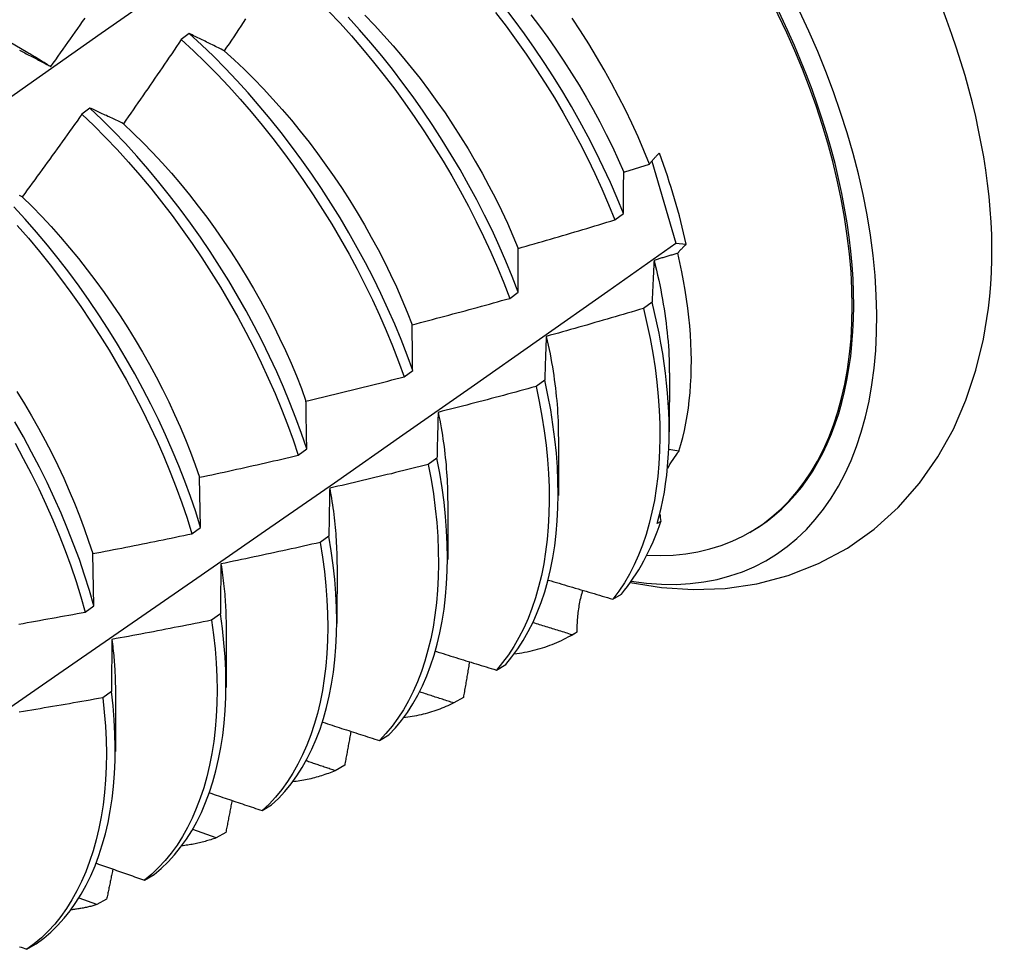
# Model space of a CAD drawing. Header units: inches. Extents: x 10 to 140, y 9 to 92.
# Tile 54 of 57: x 127.294 to 127.603, y 52.584 to 52.876. Entities that reach past the tile are written whole.
import ezdxf

# ---------------------------------------------------------------- set-up
doc = ezdxf.new("R2010")
doc.units = ezdxf.units.IN
doc.header["$LTSCALE"] = 8.944272
doc.header["$MEASUREMENT"] = 0
doc.layers.add('Visible Edges(ANSI)', color=7, linetype='Continuous', lineweight=25)

msp = doc.modelspace()

# ---------------------------------------------------------------- linework, layer by layer
at = {"layer": 'Visible Edges(ANSI)'}
for p, q in [((127.28024, 52.87472), (127.29625, 52.8655)), ((127.347, 52.8714), (127.34448, 52.86952)), ((127.31578, 52.84803), (127.31326, 52.84613)), ((127.49229, 52.83133), (127.49985, 52.80557)), ((127.4807, 52.8129), (127.48337, 52.81489)), ((127.49985, 52.80557), (127.50307, 52.80523)), ((127.44765, 52.78824), (127.45032, 52.79023)), ((127.49238, 52.78707), (127.48966, 52.78509)), ((127.41449, 52.76359), (127.41717, 52.76558)), ((127.4978, 52.76485), (127.49778, 52.74636)), ((127.45865, 52.76252), (127.45592, 52.76054)), ((127.463, 52.74476), (127.46298, 52.72627)), ((127.38121, 52.73894), (127.38391, 52.74093)), ((127.50083, 52.74024), (127.49765, 52.74077)), ((127.4248, 52.73801), (127.42206, 52.73603)), ((127.35053, 52.71631), (127.35019, 52.73202)), ((127.4282, 52.72467), (127.42818, 52.70618)), ((127.49514, 52.71819), (127.49399, 52.71753)), ((127.34783, 52.71432), (127.35053, 52.71631)), ((127.52304, 52.71473), (127.52351, 52.715)), ((127.39084, 52.71354), (127.38809, 52.71156)), ((127.31704, 52.6917), (127.31664, 52.70806)), ((127.3934, 52.70457), (127.39338, 52.68609)), ((127.4801, 52.69375), (127.48273, 52.69535)), ((127.31433, 52.68971), (127.31704, 52.6917)), ((127.35676, 52.68911), (127.354, 52.68714)), ((127.35861, 52.68448), (127.35858, 52.666)), ((127.46697, 52.68236), (127.46831, 52.68313)), ((127.46876, 52.68339), (127.46729, 52.68254)), ((127.44346, 52.67148), (127.44642, 52.67327)), ((127.32256, 52.66473), (127.31979, 52.66276)), ((127.32381, 52.66439), (127.32378, 52.64591)), ((127.43309, 52.66286), (127.43008, 52.66113)), ((127.40671, 52.64934), (127.40969, 52.65112)), ((127.39581, 52.64158), (127.3928, 52.63987)), ((127.36987, 52.62734), (127.37285, 52.62911)), ((127.35543, 52.61876), (127.34808, 52.62135)), ((127.35845, 52.62046), (127.35543, 52.61876)), ((127.33294, 52.60548), (127.33593, 52.60724)), ((127.31799, 52.59779), (127.31242, 52.59983)), ((127.32101, 52.59948), (127.31799, 52.59779)), ((127.29592, 52.58376), (127.29891, 52.58551))]:
    msp.add_line(p, q, dxfattribs=at)
at = {"layer": 'Visible Edges(ANSI)', "flags": 128}
for points in [[(127.27321, 52.8391), (127.29626, 52.85535), (127.31931, 52.87155), (127.34236, 52.88769), (127.3654, 52.90378), (127.38843, 52.9198), (127.41147, 52.93576)], [(127.39074, 52.8785), (127.39437, 52.87465), (127.39794, 52.87069), (127.40144, 52.86663), (127.40488, 52.86248), (127.40824, 52.85825), (127.41153, 52.85394), (127.41474, 52.84955), (127.41787, 52.84509), (127.42091, 52.84057), (127.42386, 52.83599), (127.42671, 52.83136), (127.42947, 52.82669), (127.43213, 52.82197), (127.43469, 52.81721), (127.43714, 52.81243), (127.43947, 52.80762), (127.4417, 52.80279), (127.4438, 52.79794), (127.44579, 52.79309), (127.44765, 52.78824)], [(127.48337, 52.81489), (127.48139, 52.81974), (127.47928, 52.82459), (127.47706, 52.82942), (127.47472, 52.83423), (127.47227, 52.83901), (127.46971, 52.84376), (127.46705, 52.84848), (127.46429, 52.85316), (127.46143, 52.85779), (127.45847, 52.86236), (127.45543, 52.86688), (127.4523, 52.87133), (127.44909, 52.87572), (127.4458, 52.88003)], [(127.30349, 52.86105), (127.30426, 52.86213), (127.30504, 52.86321), (127.30581, 52.8643), (127.30658, 52.86538), (127.30735, 52.86647), (127.30812, 52.86756), (127.30888, 52.86865), (127.30965, 52.86973), (127.31042, 52.87082), (127.31118, 52.87191), (127.31195, 52.873), (127.31271, 52.87409), (127.31347, 52.87518), (127.31423, 52.87628)], [(127.36467, 52.87601), (127.36393, 52.8749), (127.36319, 52.87378), (127.36245, 52.87267), (127.36171, 52.87156), (127.36096, 52.87044), (127.36022, 52.86933), (127.35948, 52.86822), (127.35873, 52.86711), (127.35799, 52.866)], [(127.45032, 52.79023), (127.44845, 52.79509), (127.44646, 52.79994), (127.44435, 52.80478), (127.44211, 52.80961), (127.43977, 52.81441), (127.43731, 52.8192), (127.43475, 52.82395), (127.43208, 52.82867), (127.42931, 52.83334), (127.42645, 52.83797), (127.42349, 52.84254), (127.42044, 52.84706), (127.41731, 52.85151), (127.4141, 52.85589), (127.4108, 52.8602), (127.40743, 52.86442), (127.40399, 52.86856), (127.40048, 52.87261), (127.39691, 52.87656)], [(127.40215, 52.87719), (127.40516, 52.87406), (127.40813, 52.87085), (127.41105, 52.86757), (127.41391, 52.86421), (127.41672, 52.86078), (127.41947, 52.85729), (127.42215, 52.85374), (127.42478, 52.85013), (127.42733, 52.84647), (127.42982, 52.84276), (127.43224, 52.83901), (127.43458, 52.83521), (127.43684, 52.83138), (127.43902, 52.82752), (127.44112, 52.82364), (127.44314, 52.81973), (127.44507, 52.8158), (127.44691, 52.81185), (127.44865, 52.8079), (127.4503, 52.80393)], [(127.44324, 52.87808), (127.44652, 52.87376), (127.44973, 52.86937), (127.45285, 52.86491), (127.45589, 52.86039), (127.45884, 52.85581), (127.46169, 52.85118), (127.46444, 52.8465), (127.4671, 52.84178), (127.46965, 52.83702), (127.47209, 52.83224), (127.47442, 52.82743), (127.47663, 52.8226), (127.47873, 52.81775), (127.4807, 52.8129)], [(127.45432, 52.87731), (127.457, 52.87376), (127.45963, 52.87015), (127.46218, 52.86649), (127.46467, 52.86278), (127.46709, 52.85903), (127.46943, 52.85523), (127.47169, 52.85141), (127.47387, 52.84755), (127.47597, 52.84366), (127.47798, 52.83975), (127.47991, 52.83582), (127.48174, 52.83187), (127.48348, 52.82791)], [(127.49156, 52.83043), (127.48982, 52.83472), (127.48797, 52.83899), (127.48603, 52.84325), (127.48399, 52.84748), (127.48186, 52.85169), (127.47964, 52.85588), (127.47734, 52.86003), (127.47494, 52.86415), (127.47246, 52.86823), (127.4699, 52.87226), (127.46726, 52.87625)], [(127.34448, 52.86952), (127.34373, 52.86841), (127.34298, 52.86731), (127.34223, 52.8662), (127.34148, 52.86509), (127.34072, 52.86399), (127.33997, 52.86288), (127.33922, 52.86178), (127.33846, 52.86068), (127.33771, 52.85958), (127.33695, 52.85847), (127.33619, 52.85737), (127.33543, 52.85627), (127.33468, 52.85517), (127.33392, 52.85407), (127.33316, 52.85297), (127.33239, 52.85188), (127.33163, 52.85078), (127.33087, 52.84968), (127.33011, 52.84859), (127.32934, 52.84749), (127.32858, 52.8464), (127.32781, 52.8453), (127.32704, 52.84421), (127.32628, 52.84311)], [(127.34448, 52.86952), (127.34828, 52.86601), (127.35203, 52.86239), (127.35573, 52.85865), (127.35937, 52.8548), (127.36294, 52.85084), (127.36645, 52.84679), (127.36989, 52.84265), (127.37325, 52.83842), (127.37654, 52.83411), (127.37976, 52.82973), (127.38288, 52.82527), (127.38593, 52.82075), (127.38888, 52.81618), (127.39174, 52.81155), (127.3945, 52.80687), (127.39717, 52.80215), (127.39973, 52.7974), (127.40218, 52.79262), (127.40453, 52.78781), (127.40676, 52.78298), (127.40887, 52.77814), (127.41087, 52.77329), (127.41274, 52.76843), (127.41449, 52.76359)], [(127.35799, 52.866), (127.35752, 52.86624), (127.35705, 52.86647), (127.35659, 52.8667), (127.35612, 52.86693), (127.35566, 52.86716), (127.35519, 52.86739), (127.35473, 52.86762), (127.35427, 52.86785), (127.35381, 52.86808), (127.35335, 52.86831), (127.35289, 52.86853), (127.35243, 52.86876), (127.35197, 52.86898), (127.35152, 52.86921), (127.35106, 52.86943), (127.35061, 52.86965), (127.35015, 52.86987), (127.3497, 52.87009), (127.34925, 52.87031), (127.3488, 52.87053), (127.34834, 52.87075), (127.34789, 52.87097), (127.34745, 52.87119), (127.347, 52.8714)], [(127.41717, 52.76558), (127.41542, 52.77043), (127.41353, 52.77528), (127.41153, 52.78013), (127.40941, 52.78497), (127.40717, 52.7898), (127.40481, 52.7946), (127.40235, 52.79939), (127.39978, 52.80414), (127.39711, 52.80885), (127.39434, 52.81353), (127.39147, 52.81815), (127.38851, 52.82272), (127.38546, 52.82724), (127.38233, 52.83169), (127.37911, 52.83607), (127.37581, 52.84037), (127.37244, 52.84459), (127.36899, 52.84873), (127.36548, 52.85277), (127.3619, 52.85672), (127.35826, 52.86056), (127.35456, 52.86429), (127.3508, 52.86791), (127.347, 52.8714)], [(127.29369, 52.86618), (127.29411, 52.86597), (127.29453, 52.86575), (127.29495, 52.86554), (127.29537, 52.86532), (127.29579, 52.8651), (127.29621, 52.86489), (127.29663, 52.86467), (127.29706, 52.86445), (127.29748, 52.86423), (127.2979, 52.864), (127.29833, 52.86378), (127.29876, 52.86356), (127.29918, 52.86333), (127.29961, 52.86311), (127.30004, 52.86288), (127.30047, 52.86266), (127.3009, 52.86243), (127.30133, 52.8622), (127.30176, 52.86197), (127.30219, 52.86174), (127.30262, 52.86151), (127.30306, 52.86128), (127.30349, 52.86105)], [(127.29626, 52.86548), (127.29656, 52.86531), (127.29686, 52.86514), (127.29716, 52.86496), (127.29746, 52.86478), (127.29777, 52.86461), (127.29807, 52.86443), (127.29837, 52.86425), (127.29867, 52.86407), (127.29897, 52.86389), (127.29928, 52.8637), (127.29958, 52.86352), (127.29988, 52.86334), (127.30018, 52.86315), (127.30048, 52.86297), (127.30078, 52.86278), (127.30108, 52.86259), (127.30139, 52.8624), (127.30169, 52.86221), (127.30199, 52.86202), (127.30229, 52.86183), (127.30259, 52.86163), (127.30289, 52.86144), (127.30319, 52.86124), (127.30349, 52.86105)], [(127.35799, 52.866), (127.36113, 52.86315), (127.36424, 52.8602), (127.3673, 52.85716), (127.37032, 52.85404), (127.37328, 52.85083), (127.3762, 52.84755), (127.37906, 52.84419), (127.38187, 52.84076), (127.38462, 52.83727), (127.3873, 52.83372), (127.38993, 52.83011), (127.39248, 52.82645), (127.39497, 52.82274), (127.39739, 52.81899), (127.39973, 52.81519), (127.40199, 52.81136), (127.40417, 52.8075), (127.40628, 52.80362), (127.40829, 52.79971), (127.41023, 52.79578), (127.41207, 52.79183), (127.41381, 52.78788), (127.41547, 52.78392), (127.41702, 52.77996)], [(127.32628, 52.84311), (127.32583, 52.84333), (127.32538, 52.84354), (127.32494, 52.84375), (127.32449, 52.84396), (127.32405, 52.84417), (127.32361, 52.84438), (127.32317, 52.84459), (127.32273, 52.8448), (127.32229, 52.84501), (127.32185, 52.84522), (127.32141, 52.84542), (127.32097, 52.84563), (127.32053, 52.84583), (127.3201, 52.84603), (127.31966, 52.84624), (127.31923, 52.84644), (127.31879, 52.84664), (127.31836, 52.84684), (127.31793, 52.84704), (127.3175, 52.84724), (127.31707, 52.84744), (127.31664, 52.84764), (127.31621, 52.84783), (127.31578, 52.84803)], [(127.38391, 52.74093), (127.38227, 52.74577), (127.3805, 52.75062), (127.37861, 52.75547), (127.3766, 52.76032), (127.37446, 52.76516), (127.37222, 52.76999), (127.36986, 52.77479), (127.36739, 52.77958), (127.36482, 52.78433), (127.36214, 52.78904), (127.35937, 52.79371), (127.35649, 52.79834), (127.35353, 52.80291), (127.35048, 52.80742), (127.34734, 52.81187), (127.34412, 52.81624), (127.34082, 52.82054), (127.33745, 52.82476), (127.334, 52.82889), (127.33048, 52.83293), (127.3269, 52.83686), (127.32325, 52.8407), (127.31955, 52.84442), (127.31578, 52.84803)], [(127.31326, 52.84613), (127.31249, 52.84504), (127.31172, 52.84395), (127.31094, 52.84286), (127.31017, 52.84178), (127.3094, 52.84069), (127.30862, 52.8396), (127.30784, 52.83851), (127.30707, 52.83743), (127.30629, 52.83634), (127.30551, 52.83526), (127.30473, 52.83417), (127.30395, 52.83309), (127.30317, 52.83201), (127.30239, 52.83092), (127.30161, 52.82984), (127.30082, 52.82876), (127.30004, 52.82768), (127.29925, 52.8266), (127.29847, 52.82552), (127.29768, 52.82444), (127.2969, 52.82337), (127.29611, 52.82229), (127.29532, 52.82121), (127.29453, 52.82014)], [(127.31326, 52.84613), (127.31702, 52.84252), (127.32072, 52.83879), (127.32436, 52.83495), (127.32794, 52.831), (127.33145, 52.82696), (127.3349, 52.82282), (127.33827, 52.81859), (127.34156, 52.81429), (127.34477, 52.80991), (127.3479, 52.80546), (127.35095, 52.80094), (127.3539, 52.79636), (127.35677, 52.79174), (127.35953, 52.78706), (127.3622, 52.78234), (127.36477, 52.77759), (127.36723, 52.77281), (127.36958, 52.768), (127.37182, 52.76317), (127.37394, 52.75833), (127.37595, 52.75348), (127.37783, 52.74863), (127.37959, 52.74378), (127.38121, 52.73894)], [(127.32628, 52.84311), (127.32938, 52.84017), (127.33245, 52.83714), (127.33547, 52.83401), (127.33844, 52.83081), (127.34135, 52.82753), (127.34422, 52.82417), (127.34702, 52.82075), (127.34977, 52.81725), (127.35246, 52.8137), (127.35508, 52.81009), (127.35764, 52.80643), (127.36012, 52.80272), (127.36254, 52.79897), (127.36488, 52.79517), (127.36714, 52.79134), (127.36933, 52.78748), (127.37143, 52.7836), (127.37345, 52.77969), (127.37538, 52.77576), (127.37722, 52.77181), (127.37898, 52.76786), (127.38063, 52.7639), (127.38219, 52.75994), (127.38365, 52.75598)], [(127.49156, 52.83043), (127.49167, 52.83057), (127.49179, 52.83071), (127.4919, 52.83086), (127.49202, 52.831), (127.49213, 52.83114), (127.49225, 52.83129), (127.49237, 52.83143), (127.4925, 52.83158), (127.49262, 52.83172), (127.49274, 52.83187), (127.49287, 52.83201), (127.493, 52.83215), (127.49313, 52.8323), (127.49326, 52.83244), (127.49339, 52.83259), (127.49353, 52.83273), (127.49366, 52.83288), (127.4938, 52.83302), (127.49394, 52.83317), (127.49408, 52.83331), (127.49422, 52.83346), (127.49436, 52.83361), (127.49451, 52.83375), (127.49465, 52.8339)], [(127.48348, 52.82791), (127.48382, 52.82802), (127.48416, 52.82812), (127.48449, 52.82823), (127.48483, 52.82833), (127.48517, 52.82843), (127.4855, 52.82854), (127.48584, 52.82864), (127.48618, 52.82875), (127.48651, 52.82885), (127.48685, 52.82896), (127.48719, 52.82906), (127.48753, 52.82917), (127.48786, 52.82927), (127.4882, 52.82937), (127.48854, 52.82948), (127.48887, 52.82958), (127.48921, 52.82969), (127.48955, 52.8298), (127.48988, 52.8299), (127.49022, 52.83001), (127.49055, 52.83011), (127.49089, 52.83022), (127.49123, 52.83032), (127.49156, 52.83043)], [(127.48337, 52.81489), (127.48337, 52.81544), (127.48338, 52.816), (127.48338, 52.81655), (127.48338, 52.8171), (127.48339, 52.81765), (127.48339, 52.8182), (127.48339, 52.81875), (127.4834, 52.8193), (127.4834, 52.81985), (127.4834, 52.82039), (127.48341, 52.82094), (127.48341, 52.82148), (127.48342, 52.82202), (127.48342, 52.82256), (127.48343, 52.8231), (127.48343, 52.82364), (127.48344, 52.82418), (127.48345, 52.82472), (127.48345, 52.82525), (127.48346, 52.82579), (127.48346, 52.82632), (127.48347, 52.82685), (127.48348, 52.82738), (127.48348, 52.82791)], [(127.29453, 52.82014), (127.2941, 52.82033), (127.29368, 52.82052)], [(127.29453, 52.82014), (127.2976, 52.81711), (127.30062, 52.81399), (127.30359, 52.81079), (127.30651, 52.80751), (127.30937, 52.80415), (127.31218, 52.80073), (127.31493, 52.79724), (127.31761, 52.79369), (127.32024, 52.79008), (127.32279, 52.78642), (127.32528, 52.78271), (127.32769, 52.77895), (127.33003, 52.77516), (127.33229, 52.77133), (127.33448, 52.76747), (127.33658, 52.76358), (127.3386, 52.75967), (127.34054, 52.75574), (127.34238, 52.75179), (127.34414, 52.74784), (127.3458, 52.74388), (127.34736, 52.73992), (127.34883, 52.73597), (127.35019, 52.73202)], [(127.35053, 52.71631), (127.34901, 52.72113), (127.34736, 52.72597), (127.34558, 52.73081), (127.34368, 52.73566), (127.34166, 52.74051), (127.33952, 52.74535), (127.33727, 52.75018), (127.3349, 52.75499), (127.33243, 52.75977), (127.32985, 52.76452), (127.32717, 52.76923), (127.3244, 52.7739), (127.32152, 52.77852), (127.31856, 52.78309), (127.3155, 52.7876), (127.31236, 52.79204), (127.30914, 52.79642), (127.30584, 52.80071), (127.30246, 52.80492), (127.299, 52.80905), (127.29548, 52.81308), (127.29189, 52.81701)], [(127.29294, 52.81115), (127.29646, 52.80712), (127.29991, 52.80299), (127.30328, 52.79877), (127.30658, 52.79446), (127.30979, 52.79009), (127.31293, 52.78564), (127.31597, 52.78112), (127.31893, 52.77655), (127.3218, 52.77192), (127.32457, 52.76725), (127.32724, 52.76253), (127.32981, 52.75778), (127.33227, 52.753), (127.33463, 52.74819), (127.33688, 52.74336), (127.33901, 52.73852), (127.34102, 52.73367), (127.34291, 52.72882), (127.34468, 52.72398), (127.34632, 52.71914), (127.34783, 52.71432)], [(127.4503, 52.80393), (127.45157, 52.8043), (127.45284, 52.80466), (127.45411, 52.80502), (127.45538, 52.80539), (127.45665, 52.80575), (127.45792, 52.80612), (127.45919, 52.80648), (127.46046, 52.80685), (127.46173, 52.80722), (127.46299, 52.80759), (127.46426, 52.80797), (127.46553, 52.80834), (127.46679, 52.80871), (127.46806, 52.80909), (127.46933, 52.80946), (127.47059, 52.80984), (127.47186, 52.81022), (127.47312, 52.8106), (127.47439, 52.81098), (127.47565, 52.81136), (127.47692, 52.81174), (127.47818, 52.81213), (127.47944, 52.81251), (127.4807, 52.8129)], [(127.28428, 52.65543), (127.30601, 52.67037), (127.32771, 52.68532), (127.34936, 52.7003), (127.37098, 52.7153), (127.39256, 52.73031), (127.41409, 52.74533), (127.43559, 52.76037), (127.45705, 52.77543), (127.47847, 52.79049), (127.49985, 52.80557)], [(127.50307, 52.80523), (127.50295, 52.80511), (127.50283, 52.80499), (127.50271, 52.80488), (127.50259, 52.80476), (127.50247, 52.80464), (127.50236, 52.80453), (127.50224, 52.80441), (127.50213, 52.80429), (127.50201, 52.80418), (127.5019, 52.80406), (127.50179, 52.80394), (127.50168, 52.80383), (127.50157, 52.80371), (127.50146, 52.80359), (127.50135, 52.80348), (127.50125, 52.80336), (127.50114, 52.80324), (127.50104, 52.80313), (127.50093, 52.80301), (127.50083, 52.8029), (127.50073, 52.80278), (127.50063, 52.80266), (127.50053, 52.80255), (127.50043, 52.80243)], [(127.45032, 52.79023), (127.45032, 52.79081), (127.45032, 52.7914), (127.45032, 52.79198), (127.45031, 52.79256), (127.45031, 52.79314), (127.45031, 52.79372), (127.45031, 52.79429), (127.45031, 52.79487), (127.4503, 52.79544), (127.4503, 52.79602), (127.4503, 52.79659), (127.4503, 52.79716), (127.4503, 52.79773), (127.4503, 52.7983), (127.4503, 52.79887), (127.4503, 52.79944), (127.4503, 52.8), (127.4503, 52.80057), (127.4503, 52.80113), (127.4503, 52.80169), (127.4503, 52.80226), (127.4503, 52.80282), (127.4503, 52.80338), (127.4503, 52.80393)], [(127.50043, 52.80243), (127.50012, 52.80234), (127.49981, 52.80224), (127.4995, 52.80215), (127.49919, 52.80205), (127.49888, 52.80196), (127.49857, 52.80186), (127.49826, 52.80177), (127.49796, 52.80167), (127.49765, 52.80158), (127.49734, 52.80148), (127.49703, 52.80139), (127.49672, 52.8013), (127.49641, 52.8012), (127.4961, 52.80111), (127.49579, 52.80101), (127.49548, 52.80092), (127.49517, 52.80082), (127.49486, 52.80073), (127.49455, 52.80064), (127.49424, 52.80054), (127.49393, 52.80045), (127.49362, 52.80036), (127.49331, 52.80026), (127.493, 52.80017)], [(127.50083, 52.74024), (127.50146, 52.74236), (127.50204, 52.74453), (127.50256, 52.74675), (127.50302, 52.74902), (127.50343, 52.75134), (127.50378, 52.7537), (127.50408, 52.75611), (127.50432, 52.75857), (127.5045, 52.76107), (127.50463, 52.76361), (127.5047, 52.76618), (127.50471, 52.76879), (127.50467, 52.77144), (127.50457, 52.77412), (127.50441, 52.77684), (127.50419, 52.77959), (127.50392, 52.78236), (127.50359, 52.78517), (127.5032, 52.788), (127.50276, 52.79085), (127.50226, 52.79372), (127.50171, 52.7966), (127.5011, 52.79951), (127.50043, 52.80243)], [(127.493, 52.80017), (127.49297, 52.79963), (127.49294, 52.7991), (127.49291, 52.79856), (127.49288, 52.79803), (127.49286, 52.79749), (127.49283, 52.79695), (127.4928, 52.79641), (127.49278, 52.79587), (127.49275, 52.79533), (127.49272, 52.79479), (127.4927, 52.79424), (127.49267, 52.7937), (127.49265, 52.79315), (127.49262, 52.7926), (127.4926, 52.79206), (127.49257, 52.79151), (127.49255, 52.79096), (127.49252, 52.7904), (127.4925, 52.78985), (127.49247, 52.7893), (127.49245, 52.78874), (127.49243, 52.78819), (127.49241, 52.78763), (127.49238, 52.78707)], [(127.493, 52.80017), (127.49338, 52.79862), (127.49375, 52.79708), (127.49411, 52.79554), (127.49445, 52.794), (127.49477, 52.79248), (127.49508, 52.79095), (127.49537, 52.78944), (127.49565, 52.78793), (127.4959, 52.78642), (127.49615, 52.78493), (127.49637, 52.78344), (127.49658, 52.78195), (127.49678, 52.78048), (127.49696, 52.77901), (127.49712, 52.77755), (127.49726, 52.7761), (127.49739, 52.77466), (127.4975, 52.77323), (127.49759, 52.77181), (127.49767, 52.7704), (127.49772, 52.769), (127.49776, 52.76761), (127.49779, 52.76623), (127.49779, 52.76486)], [(127.41702, 52.77996), (127.4183, 52.78029), (127.41958, 52.78062), (127.42086, 52.78096), (127.42214, 52.78129), (127.42342, 52.78163), (127.4247, 52.78197), (127.42598, 52.78231), (127.42725, 52.78265), (127.42853, 52.78299), (127.42981, 52.78333), (127.43108, 52.78368), (127.43236, 52.78402), (127.43364, 52.78437), (127.43491, 52.78471), (127.43619, 52.78506), (127.43746, 52.78541), (127.43874, 52.78576), (127.44001, 52.78611), (127.44129, 52.78646), (127.44256, 52.78682), (127.44383, 52.78717), (127.44511, 52.78752), (127.44638, 52.78788), (127.44765, 52.78824)], [(127.49399, 52.71753), (127.49465, 52.71992), (127.49524, 52.72236), (127.49577, 52.72486), (127.49623, 52.72741), (127.49664, 52.73002), (127.49698, 52.73267), (127.49726, 52.73538), (127.49747, 52.73813), (127.49763, 52.74092), (127.49772, 52.74376), (127.49774, 52.74664), (127.49771, 52.74956), (127.49761, 52.75252), (127.49745, 52.75551), (127.49723, 52.75854), (127.49694, 52.7616), (127.49659, 52.7647), (127.49618, 52.76782), (127.49571, 52.77097), (127.49517, 52.77414), (127.49457, 52.77734), (127.4939, 52.78057), (127.49317, 52.78381), (127.49238, 52.78707)], [(127.48966, 52.78509), (127.48839, 52.78471), (127.48713, 52.78433), (127.48586, 52.78395), (127.48459, 52.78358), (127.48332, 52.7832), (127.48205, 52.78283), (127.48078, 52.78245), (127.47951, 52.78208), (127.47824, 52.78171), (127.47697, 52.78134), (127.47569, 52.78097), (127.47442, 52.78061), (127.47315, 52.78024), (127.47188, 52.77987), (127.4706, 52.77951), (127.46933, 52.77915), (127.46806, 52.77879), (127.46678, 52.77842), (127.46551, 52.77806), (127.46423, 52.77771), (127.46296, 52.77735), (127.46168, 52.77699), (127.46041, 52.77664), (127.45913, 52.77628)], [(127.48966, 52.78509), (127.49078, 52.78036), (127.49176, 52.77567), (127.4926, 52.77103), (127.49331, 52.76645), (127.49388, 52.76192), (127.49432, 52.75746), (127.49463, 52.75307), (127.4948, 52.74876), (127.49484, 52.74452), (127.49475, 52.74036), (127.49453, 52.7363), (127.49418, 52.73233), (127.4937, 52.72846), (127.49309, 52.72469), (127.49235, 52.72103), (127.49149, 52.71748), (127.4905, 52.71405), (127.48939, 52.71074), (127.48815, 52.70756), (127.48678, 52.70452), (127.4853, 52.70161), (127.48369, 52.69884), (127.48196, 52.69622), (127.4801, 52.69375)], [(127.48553, 52.69897), (127.49533, 52.69742), (127.50529, 52.69678), (127.51532, 52.69715), (127.52532, 52.69859), (127.53517, 52.70116), (127.5447, 52.70492), (127.55374, 52.70979), (127.56213, 52.71571), (127.5697, 52.72256), (127.57639, 52.73018), (127.58216, 52.73844), (127.58702, 52.74718), (127.59098, 52.75629), (127.59411, 52.76571), (127.59646, 52.77537), (127.59807, 52.7852)], [(127.41717, 52.76558), (127.41716, 52.76619), (127.41716, 52.7668), (127.41715, 52.76741), (127.41714, 52.76802), (127.41713, 52.76862), (127.41713, 52.76923), (127.41712, 52.76984), (127.41711, 52.77044), (127.41711, 52.77104), (127.4171, 52.77164), (127.41709, 52.77224), (127.41709, 52.77284), (127.41708, 52.77344), (127.41708, 52.77404), (127.41707, 52.77464), (127.41706, 52.77523), (127.41706, 52.77583), (127.41705, 52.77642), (127.41705, 52.77701), (127.41704, 52.7776), (127.41704, 52.77819), (127.41703, 52.77878), (127.41703, 52.77937), (127.41702, 52.77996)], [(127.45913, 52.77628), (127.45911, 52.77572), (127.45909, 52.77516), (127.45906, 52.7746), (127.45904, 52.77403), (127.45902, 52.77347), (127.459, 52.7729), (127.45898, 52.77233), (127.45896, 52.77177), (127.45894, 52.7712), (127.45891, 52.77063), (127.45889, 52.77005), (127.45887, 52.76948), (127.45885, 52.76891), (127.45883, 52.76833), (127.45882, 52.76776), (127.4588, 52.76718), (127.45878, 52.7666), (127.45876, 52.76602), (127.45874, 52.76544), (127.45872, 52.76486), (127.4587, 52.76428), (127.45869, 52.76369), (127.45867, 52.76311), (127.45865, 52.76252)], [(127.45913, 52.77628), (127.45945, 52.7749), (127.45975, 52.77353), (127.46004, 52.77216), (127.46031, 52.77079), (127.46057, 52.76943), (127.46082, 52.76808), (127.46105, 52.76673), (127.46127, 52.76539), (127.46148, 52.76405), (127.46167, 52.76272), (127.46184, 52.7614), (127.46201, 52.76008), (127.46216, 52.75877), (127.46229, 52.75746), (127.46242, 52.75616), (127.46253, 52.75487), (127.46262, 52.75359), (127.4627, 52.75231), (127.46277, 52.75104), (127.46283, 52.74978), (127.46287, 52.74853), (127.4629, 52.74729), (127.46291, 52.74605), (127.46292, 52.74482)], [(127.38365, 52.75598), (127.38494, 52.75629), (127.38623, 52.75659), (127.38752, 52.7569), (127.38881, 52.75721), (127.39009, 52.75751), (127.39138, 52.75782), (127.39267, 52.75814), (127.39395, 52.75845), (127.39524, 52.75876), (127.39652, 52.75907), (127.39781, 52.75939), (127.39909, 52.75971), (127.40038, 52.76002), (127.40166, 52.76034), (127.40295, 52.76066), (127.40423, 52.76098), (127.40551, 52.7613), (127.4068, 52.76163), (127.40808, 52.76195), (127.40936, 52.76228), (127.41064, 52.7626), (127.41192, 52.76293), (127.41321, 52.76326), (127.41449, 52.76359)], [(127.44642, 52.67327), (127.44837, 52.67561), (127.4502, 52.6781), (127.45191, 52.68075), (127.4535, 52.68354), (127.45497, 52.68647), (127.45632, 52.68953), (127.45754, 52.69273), (127.45864, 52.69605), (127.45962, 52.6995), (127.46047, 52.70306), (127.46119, 52.70673), (127.46178, 52.71051), (127.46225, 52.7144), (127.46259, 52.71838), (127.46279, 52.72245), (127.46287, 52.72661), (127.46281, 52.73086), (127.46262, 52.73519), (127.4623, 52.73958), (127.46184, 52.74405), (127.46125, 52.74859), (127.46052, 52.75318), (127.45966, 52.75783), (127.45865, 52.76252)], [(127.29285, 52.75894), (127.29519, 52.75514), (127.29745, 52.75131), (127.29963, 52.74745), (127.30174, 52.74356), (127.30376, 52.73965), (127.30569, 52.73572), (127.30754, 52.73178), (127.30929, 52.72782), (127.31096, 52.72386), (127.31252, 52.7199), (127.314, 52.71595), (127.31537, 52.712), (127.31664, 52.70806)], [(127.45592, 52.76054), (127.45464, 52.76019), (127.45337, 52.75984), (127.45209, 52.75949), (127.45081, 52.75915), (127.44953, 52.7588), (127.44825, 52.75845), (127.44697, 52.75811), (127.44569, 52.75777), (127.44441, 52.75742), (127.44313, 52.75708), (127.44185, 52.75674), (127.44057, 52.75641), (127.43929, 52.75607), (127.438, 52.75573), (127.43672, 52.7554), (127.43544, 52.75506), (127.43416, 52.75473), (127.43287, 52.7544), (127.43159, 52.75407), (127.43031, 52.75374), (127.42902, 52.75341), (127.42774, 52.75308), (127.42645, 52.75276), (127.42517, 52.75243)], [(127.45592, 52.76054), (127.45692, 52.75585), (127.45777, 52.7512), (127.45849, 52.74661), (127.45907, 52.74209), (127.45952, 52.73762), (127.45983, 52.73323), (127.46001, 52.72891), (127.46006, 52.72467), (127.45997, 52.72051), (127.45975, 52.71645), (127.45941, 52.71247), (127.45893, 52.7086), (127.45833, 52.70483), (127.45759, 52.70116), (127.45673, 52.69761), (127.45575, 52.69417), (127.45464, 52.69086), (127.45341, 52.68767), (127.45205, 52.68462), (127.45057, 52.6817), (127.44897, 52.67892), (127.44725, 52.67629), (127.44541, 52.6738), (127.44346, 52.67148)], [(127.38391, 52.74093), (127.3839, 52.74157), (127.38388, 52.74221), (127.38387, 52.74285), (127.38386, 52.74348), (127.38385, 52.74412), (127.38384, 52.74475), (127.38383, 52.74539), (127.38382, 52.74602), (127.38381, 52.74665), (127.3838, 52.74728), (127.38378, 52.74791), (127.38377, 52.74853), (127.38376, 52.74916), (127.38375, 52.74979), (127.38374, 52.75041), (127.38373, 52.75103), (127.38372, 52.75166), (127.38371, 52.75228), (127.3837, 52.7529), (127.38369, 52.75352), (127.38368, 52.75413), (127.38367, 52.75475), (127.38366, 52.75537), (127.38365, 52.75598)], [(127.42517, 52.75243), (127.42515, 52.75184), (127.42513, 52.75125), (127.42511, 52.75066), (127.4251, 52.75007), (127.42508, 52.74948), (127.42506, 52.74888), (127.42505, 52.74829), (127.42503, 52.74769), (127.42502, 52.74709), (127.425, 52.7465), (127.42499, 52.7459), (127.42497, 52.7453), (127.42496, 52.74469), (127.42494, 52.74409), (127.42493, 52.74349), (127.42491, 52.74288), (127.4249, 52.74228), (127.42488, 52.74167), (127.42487, 52.74106), (127.42486, 52.74046), (127.42484, 52.73985), (127.42483, 52.73924), (127.42482, 52.73862), (127.4248, 52.73801)], [(127.42517, 52.75243), (127.42541, 52.75122), (127.42565, 52.75001), (127.42588, 52.74881), (127.42609, 52.74761), (127.4263, 52.74641), (127.42649, 52.74522), (127.42667, 52.74404), (127.42685, 52.74286), (127.42701, 52.74168), (127.42716, 52.74051), (127.4273, 52.73935), (127.42742, 52.73819), (127.42754, 52.73703), (127.42765, 52.73588), (127.42774, 52.73474), (127.42783, 52.7336), (127.4279, 52.73247), (127.42797, 52.73135), (127.42802, 52.73023), (127.42806, 52.72911), (127.42809, 52.72801), (127.42812, 52.72691), (127.42813, 52.72581), (127.42813, 52.72472)], [(127.31704, 52.6917), (127.31564, 52.6965), (127.31411, 52.70132), (127.31245, 52.70616), (127.31066, 52.71101), (127.30875, 52.71586), (127.30673, 52.72071), (127.30458, 52.72555), (127.30232, 52.73037), (127.29995, 52.73518), (127.29747, 52.73996), (127.29489, 52.74471), (127.29221, 52.74942)], [(127.29228, 52.74273), (127.29485, 52.73797), (127.29732, 52.73319), (127.29968, 52.72838), (127.30193, 52.72356), (127.30407, 52.71872), (127.30609, 52.71387), (127.30799, 52.70902), (127.30977, 52.70417), (127.31142, 52.69933), (127.31294, 52.69451), (127.31433, 52.68971)], [(127.35019, 52.73202), (127.35149, 52.73229), (127.35278, 52.73257), (127.35408, 52.73285), (127.35537, 52.73313), (127.35667, 52.73341), (127.35796, 52.73369), (127.35926, 52.73397), (127.36055, 52.73426), (127.36185, 52.73454), (127.36314, 52.73483), (127.36443, 52.73511), (127.36572, 52.7354), (127.36702, 52.73569), (127.36831, 52.73598), (127.3696, 52.73627), (127.37089, 52.73657), (127.37218, 52.73686), (127.37347, 52.73715), (127.37477, 52.73745), (127.37606, 52.73775), (127.37735, 52.73804), (127.37864, 52.73834), (127.37993, 52.73864), (127.38121, 52.73894)], [(127.40969, 52.65112), (127.41174, 52.65332), (127.41368, 52.65567), (127.4155, 52.65818), (127.4172, 52.66083), (127.41878, 52.66363), (127.42024, 52.66657), (127.42158, 52.66964), (127.4228, 52.67285), (127.42389, 52.67618), (127.42486, 52.67962), (127.42571, 52.68319), (127.42643, 52.68687), (127.42702, 52.69065), (127.42748, 52.69454), (127.42781, 52.69852), (127.42801, 52.7026), (127.42808, 52.70676), (127.42802, 52.71101), (127.42783, 52.71534), (127.42749, 52.71975), (127.42703, 52.72422), (127.42643, 52.72876), (127.42568, 52.73336), (127.4248, 52.73801)], [(127.42206, 52.73603), (127.42078, 52.73571), (127.41949, 52.73539), (127.4182, 52.73507), (127.41692, 52.73475), (127.41563, 52.73443), (127.41434, 52.73412), (127.41305, 52.7338), (127.41176, 52.73349), (127.41047, 52.73317), (127.40919, 52.73286), (127.4079, 52.73255), (127.40661, 52.73224), (127.40531, 52.73193), (127.40402, 52.73162), (127.40273, 52.73132), (127.40144, 52.73101), (127.40015, 52.73071), (127.39886, 52.73041), (127.39757, 52.7301), (127.39627, 52.7298), (127.39498, 52.7295), (127.39369, 52.72921), (127.39239, 52.72891), (127.3911, 52.72861)], [(127.42206, 52.73603), (127.42293, 52.73138), (127.42367, 52.72679), (127.42426, 52.72225), (127.42471, 52.71778), (127.42503, 52.71339), (127.42522, 52.70906), (127.42527, 52.70482), (127.42519, 52.70066), (127.42498, 52.69659), (127.42464, 52.69262), (127.42417, 52.68874), (127.42357, 52.68496), (127.42284, 52.68129), (127.42198, 52.67774), (127.421, 52.6743), (127.4199, 52.67098), (127.41867, 52.66778), (127.41732, 52.66472), (127.41585, 52.66179), (127.41426, 52.659), (127.41255, 52.65636), (127.41072, 52.65386), (127.40877, 52.65152), (127.40671, 52.64934)], [(127.3911, 52.72861), (127.39109, 52.728), (127.39108, 52.72738), (127.39106, 52.72676), (127.39105, 52.72614), (127.39104, 52.72552), (127.39103, 52.7249), (127.39101, 52.72428), (127.391, 52.72365), (127.39099, 52.72303), (127.39098, 52.7224), (127.39097, 52.72178), (127.39096, 52.72115), (127.39095, 52.72052), (127.39094, 52.71989), (127.39093, 52.71926), (127.39092, 52.71863), (127.39091, 52.718), (127.3909, 52.71736), (127.39089, 52.71673), (127.39088, 52.71609), (127.39087, 52.71545), (127.39086, 52.71482), (127.39085, 52.71418), (127.39084, 52.71354)], [(127.3911, 52.72861), (127.39129, 52.72757), (127.39147, 52.72652), (127.39164, 52.72549), (127.39181, 52.72445), (127.39196, 52.72342), (127.39211, 52.72239), (127.39225, 52.72137), (127.39238, 52.72035), (127.3925, 52.71933), (127.39261, 52.71832), (127.39272, 52.71731), (127.39281, 52.71631), (127.3929, 52.71531), (127.39298, 52.71432), (127.39306, 52.71333), (127.39312, 52.71234), (127.39318, 52.71136), (127.39322, 52.71038), (127.39326, 52.70941), (127.39329, 52.70844), (127.39332, 52.70748), (127.39333, 52.70653), (127.39334, 52.70557), (127.39334, 52.70463)], [(127.31664, 52.70806), (127.31794, 52.70831), (127.31924, 52.70856), (127.32054, 52.70881), (127.32184, 52.70906), (127.32315, 52.70931), (127.32445, 52.70957), (127.32575, 52.70982), (127.32705, 52.71008), (127.32835, 52.71034), (127.32965, 52.71059), (127.33095, 52.71085), (127.33225, 52.71111), (127.33355, 52.71137), (127.33485, 52.71164), (127.33615, 52.7119), (127.33745, 52.71216), (127.33875, 52.71243), (127.34005, 52.7127), (127.34134, 52.71296), (127.34264, 52.71323), (127.34394, 52.7135), (127.34524, 52.71377), (127.34653, 52.71404), (127.34783, 52.71432)], [(127.38809, 52.71156), (127.3868, 52.71127), (127.3855, 52.71098), (127.38421, 52.71068), (127.38291, 52.71039), (127.38161, 52.71011), (127.38032, 52.70982), (127.37902, 52.70953), (127.37772, 52.70925), (127.37643, 52.70896), (127.37513, 52.70868), (127.37383, 52.7084), (127.37253, 52.70812), (127.37124, 52.70784), (127.36994, 52.70756), (127.36864, 52.70728), (127.36734, 52.707), (127.36604, 52.70673), (127.36474, 52.70645), (127.36344, 52.70618), (127.36214, 52.70591), (127.36084, 52.70564), (127.35954, 52.70537), (127.35824, 52.7051), (127.35694, 52.70483)], [(127.38809, 52.71156), (127.38884, 52.70696), (127.38944, 52.70242), (127.38991, 52.69794), (127.39024, 52.69354), (127.39043, 52.68922), (127.39049, 52.68497), (127.39042, 52.68081), (127.39021, 52.67673), (127.38987, 52.67275), (127.3894, 52.66887), (127.38881, 52.66509), (127.38808, 52.66142), (127.38723, 52.65786), (127.38626, 52.65442), (127.38516, 52.65109), (127.38394, 52.64789), (127.38259, 52.64482), (127.38113, 52.64189), (127.37954, 52.63909), (127.37784, 52.63644), (127.37602, 52.63393), (127.37409, 52.63157), (127.37204, 52.62937), (127.36987, 52.62734)], [(127.37285, 52.62911), (127.37501, 52.63116), (127.37705, 52.63337), (127.37898, 52.63574), (127.38079, 52.63825), (127.38248, 52.64092), (127.38406, 52.64373), (127.38551, 52.64667), (127.38685, 52.64975), (127.38806, 52.65296), (127.38915, 52.6563), (127.39012, 52.65975), (127.39096, 52.66332), (127.39167, 52.667), (127.39226, 52.67079), (127.39271, 52.67468), (127.39304, 52.67866), (127.39324, 52.68274), (127.3933, 52.68691), (127.39323, 52.69117), (127.39303, 52.6955), (127.39269, 52.69991), (127.39221, 52.70439), (127.3916, 52.70893), (127.39084, 52.71354)], [(127.35694, 52.70483), (127.35693, 52.70419), (127.35692, 52.70355), (127.35691, 52.7029), (127.3569, 52.70225), (127.35689, 52.70161), (127.35688, 52.70096), (127.35687, 52.70031), (127.35687, 52.69966), (127.35686, 52.69901), (127.35685, 52.69835), (127.35684, 52.6977), (127.35684, 52.69705), (127.35683, 52.69639), (127.35682, 52.69573), (127.35681, 52.69507), (127.35681, 52.69442), (127.3568, 52.69376), (127.35679, 52.6931), (127.35679, 52.69243), (127.35678, 52.69177), (127.35678, 52.69111), (127.35677, 52.69044), (127.35676, 52.68978), (127.35676, 52.68911)], [(127.35694, 52.70483), (127.35707, 52.70395), (127.3572, 52.70307), (127.35733, 52.7022), (127.35745, 52.70132), (127.35756, 52.70045), (127.35767, 52.69958), (127.35777, 52.69872), (127.35786, 52.69786), (127.35795, 52.697), (127.35803, 52.69615), (127.35811, 52.69529), (127.35818, 52.69444), (127.35824, 52.6936), (127.3583, 52.69276), (127.35835, 52.69192), (127.3584, 52.69108), (127.35844, 52.69025), (127.35847, 52.68942), (127.3585, 52.6886), (127.35852, 52.68778), (127.35854, 52.68696), (127.35855, 52.68614), (127.35856, 52.68533), (127.35855, 52.68453)], [(127.45983, 52.69975), (127.46067, 52.6995), (127.46151, 52.69924), (127.46236, 52.69899), (127.4632, 52.69874), (127.46404, 52.69849), (127.46489, 52.69824), (127.46573, 52.69798), (127.46657, 52.69773), (127.46742, 52.69748), (127.46826, 52.69723), (127.46911, 52.69698), (127.46995, 52.69673), (127.4708, 52.69648), (127.47164, 52.69623), (127.47249, 52.69598), (127.47333, 52.69573), (127.47418, 52.69548), (127.47502, 52.69524), (127.47587, 52.69499), (127.47672, 52.69474), (127.47756, 52.69449), (127.47841, 52.69424), (127.47926, 52.694), (127.4801, 52.69375)], [(127.47057, 52.69655), (127.47041, 52.69603), (127.47026, 52.69551), (127.47012, 52.69498), (127.46998, 52.69445), (127.46986, 52.69392), (127.46973, 52.69339), (127.46962, 52.69285), (127.46951, 52.69231), (127.46941, 52.69177), (127.46932, 52.69122), (127.46923, 52.69068), (127.46915, 52.69013), (127.46908, 52.68958), (127.46901, 52.68902), (127.46896, 52.68847), (127.4689, 52.68791), (127.46886, 52.68735), (127.46883, 52.68679), (127.4688, 52.68623), (127.46877, 52.68566), (127.46876, 52.6851), (127.46875, 52.68453), (127.46875, 52.68396), (127.46876, 52.68339)], [(127.29345, 52.68592), (127.29476, 52.68615), (127.29606, 52.68638), (127.29737, 52.68661), (127.29868, 52.68684), (127.29998, 52.68707), (127.30129, 52.68731), (127.30259, 52.68754), (127.3039, 52.68778), (127.3052, 52.68802), (127.30651, 52.68826), (127.30781, 52.6885), (127.30912, 52.68874), (127.31042, 52.68898), (127.31173, 52.68922), (127.31303, 52.68946), (127.31433, 52.68971)], [(127.354, 52.68714), (127.3527, 52.68687), (127.35139, 52.68661), (127.35009, 52.68635), (127.34879, 52.68609), (127.34749, 52.68583), (127.34618, 52.68557), (127.34488, 52.68531), (127.34357, 52.68505), (127.34227, 52.6848), (127.34096, 52.68454), (127.33966, 52.68429), (127.33835, 52.68404), (127.33705, 52.68378), (127.33574, 52.68353), (127.33444, 52.68329), (127.33313, 52.68304), (127.33182, 52.68279), (127.33052, 52.68255), (127.32921, 52.6823), (127.3279, 52.68206), (127.32659, 52.68182), (127.32529, 52.68158), (127.32398, 52.68134), (127.32267, 52.6811)], [(127.354, 52.68714), (127.35462, 52.68259), (127.3551, 52.67811), (127.35544, 52.6737), (127.35564, 52.66937), (127.35571, 52.66512), (127.35564, 52.66095), (127.35544, 52.65687), (127.35511, 52.65289), (127.35465, 52.649), (127.35406, 52.64522), (127.35334, 52.64155), (127.35249, 52.63798), (127.35152, 52.63453), (127.35042, 52.63121), (127.3492, 52.628), (127.34786, 52.62493), (127.3464, 52.62198), (127.34483, 52.61918), (127.34313, 52.61651), (127.34132, 52.614), (127.33939, 52.61163), (127.33735, 52.60942), (127.3352, 52.60737), (127.33294, 52.60548)], [(127.33593, 52.60724), (127.33818, 52.60914), (127.34033, 52.6112), (127.34236, 52.61343), (127.34427, 52.61581), (127.34608, 52.61833), (127.34776, 52.62101), (127.34933, 52.62382), (127.35078, 52.62678), (127.35211, 52.62986), (127.35332, 52.63308), (127.35441, 52.63641), (127.35537, 52.63987), (127.35621, 52.64345), (127.35692, 52.64713), (127.3575, 52.65092), (127.35795, 52.65481), (127.35827, 52.6588), (127.35846, 52.66289), (127.35852, 52.66706), (127.35844, 52.67132), (127.35823, 52.67566), (127.35788, 52.68007), (127.35739, 52.68456), (127.35676, 52.68911)], [(127.46729, 52.68254), (127.46678, 52.6827), (127.46626, 52.68286), (127.46575, 52.68302), (127.46524, 52.68318), (127.46473, 52.68333), (127.46421, 52.68349), (127.4637, 52.68365), (127.46319, 52.68381), (127.46268, 52.68397), (127.46217, 52.68413), (127.46165, 52.68428), (127.46114, 52.68444), (127.46063, 52.6846), (127.46012, 52.68476), (127.45961, 52.68492), (127.45909, 52.68508), (127.45858, 52.68524), (127.45807, 52.6854), (127.45756, 52.68556), (127.45705, 52.68572), (127.45654, 52.68588), (127.45603, 52.68604), (127.45551, 52.6862), (127.455, 52.68636)], [(127.32267, 52.6811), (127.32266, 52.68043), (127.32266, 52.67976), (127.32265, 52.67908), (127.32264, 52.67841), (127.32264, 52.67774), (127.32263, 52.67706), (127.32263, 52.67638), (127.32262, 52.67571), (127.32262, 52.67503), (127.32261, 52.67435), (127.32261, 52.67367), (127.3226, 52.67299), (127.3226, 52.6723), (127.3226, 52.67162), (127.32259, 52.67094), (127.32259, 52.67025), (127.32258, 52.66956), (127.32258, 52.66888), (127.32258, 52.66819), (127.32257, 52.6675), (127.32257, 52.66681), (127.32257, 52.66612), (127.32256, 52.66542), (127.32256, 52.66473)], [(127.32267, 52.6811), (127.32276, 52.68038), (127.32285, 52.67966), (127.32294, 52.67894), (127.32302, 52.67823), (127.32309, 52.67752), (127.32317, 52.67681), (127.32324, 52.6761), (127.3233, 52.67539), (127.32336, 52.67469), (127.32342, 52.67399), (127.32347, 52.67329), (127.32352, 52.67259), (127.32356, 52.6719), (127.3236, 52.67121), (127.32363, 52.67052), (127.32367, 52.66983), (127.32369, 52.66915), (127.32372, 52.66847), (127.32373, 52.66779), (127.32375, 52.66711), (127.32376, 52.66643), (127.32377, 52.66576), (127.32377, 52.66509), (127.32377, 52.66443)], [(127.46729, 52.68254), (127.4666, 52.68215), (127.46591, 52.68177), (127.46521, 52.68139), (127.4645, 52.68104), (127.46379, 52.68069), (127.46307, 52.68035), (127.46234, 52.68003), (127.46161, 52.67972), (127.46087, 52.67943), (127.46012, 52.67914), (127.45937, 52.67887), (127.45861, 52.67861), (127.45785, 52.67836), (127.45707, 52.67813), (127.4563, 52.6779), (127.45551, 52.67769), (127.45472, 52.6775), (127.45393, 52.67731), (127.45313, 52.67714), (127.45232, 52.67698), (127.45151, 52.67683), (127.45069, 52.6767), (127.44987, 52.67658), (127.44904, 52.67647)], [(127.42441, 52.67738), (127.4252, 52.67713), (127.42599, 52.67689), (127.42678, 52.67664), (127.42757, 52.67639), (127.42837, 52.67614), (127.42916, 52.67589), (127.42995, 52.67565), (127.43074, 52.6754), (127.43154, 52.67515), (127.43233, 52.67491), (127.43312, 52.67466), (127.43392, 52.67441), (127.43471, 52.67417), (127.4355, 52.67392), (127.4363, 52.67368), (127.43709, 52.67343), (127.43789, 52.67319), (127.43868, 52.67294), (127.43948, 52.6727), (127.44027, 52.67245), (127.44107, 52.67221), (127.44186, 52.67196), (127.44266, 52.67172), (127.44346, 52.67148)], [(127.43501, 52.67408), (127.43493, 52.67361), (127.43485, 52.67314), (127.43477, 52.67268), (127.43469, 52.67221), (127.43461, 52.67174), (127.43453, 52.67127), (127.43446, 52.67081), (127.43438, 52.67034), (127.4343, 52.66987), (127.43422, 52.66941), (127.43414, 52.66894), (127.43406, 52.66847), (127.43398, 52.668), (127.4339, 52.66754), (127.43382, 52.66707), (127.43374, 52.6666), (127.43366, 52.66613), (127.43358, 52.66567), (127.4335, 52.6652), (127.43342, 52.66473), (127.43334, 52.66426), (127.43326, 52.66379), (127.43317, 52.66333), (127.43309, 52.66286)], [(127.31979, 52.66276), (127.31848, 52.66253), (127.31717, 52.66229), (127.31586, 52.66206), (127.31455, 52.66183), (127.31324, 52.66159), (127.31193, 52.66136), (127.31062, 52.66113), (127.30931, 52.66091), (127.308, 52.66068), (127.30669, 52.66045), (127.30537, 52.66023), (127.30406, 52.66), (127.30275, 52.65978), (127.30144, 52.65956), (127.30012, 52.65934), (127.29881, 52.65912), (127.2975, 52.6589), (127.29619, 52.65869), (127.29487, 52.65847), (127.29356, 52.65826)], [(127.31979, 52.66276), (127.32028, 52.65827), (127.32064, 52.65386), (127.32085, 52.64952), (127.32093, 52.64526), (127.32087, 52.64109), (127.32068, 52.63701), (127.32035, 52.63302), (127.31989, 52.62913), (127.3193, 52.62535), (127.31859, 52.62167), (127.31775, 52.6181), (127.31678, 52.61465), (127.31569, 52.61132), (127.31447, 52.60811), (127.31314, 52.60503), (127.31168, 52.60208), (127.31011, 52.59927), (127.30842, 52.59659), (127.30662, 52.59407), (127.3047, 52.59169), (127.30267, 52.58947), (127.30053, 52.5874), (127.29828, 52.5855), (127.29592, 52.58376)], [(127.29891, 52.58551), (127.30126, 52.58726), (127.30351, 52.58917), (127.30564, 52.59125), (127.30766, 52.59349), (127.30957, 52.59588), (127.31137, 52.59841), (127.31305, 52.6011), (127.31461, 52.60392), (127.31606, 52.60688), (127.31738, 52.60997), (127.31859, 52.61319), (127.31967, 52.61653), (127.32063, 52.61999), (127.32146, 52.62357), (127.32216, 52.62726), (127.32274, 52.63105), (127.32319, 52.63495), (127.3235, 52.63894), (127.32369, 52.64303), (127.32374, 52.64721), (127.32365, 52.65147), (127.32343, 52.65581), (127.32306, 52.66024), (127.32256, 52.66473)], [(127.43008, 52.66113), (127.42964, 52.66128), (127.42919, 52.66142), (127.42874, 52.66157), (127.4283, 52.66171), (127.42785, 52.66185), (127.42741, 52.662), (127.42696, 52.66214), (127.42651, 52.66229), (127.42607, 52.66243), (127.42562, 52.66258), (127.42517, 52.66272), (127.42473, 52.66287), (127.42428, 52.66301), (127.42384, 52.66316), (127.42339, 52.6633), (127.42295, 52.66345), (127.4225, 52.66359), (127.42205, 52.66374), (127.42161, 52.66388), (127.42116, 52.66403), (127.42072, 52.66417), (127.42027, 52.66432), (127.41983, 52.66446), (127.41938, 52.66461)], [(127.43008, 52.66113), (127.42948, 52.66083), (127.42886, 52.66054), (127.42825, 52.66025), (127.42763, 52.65998), (127.427, 52.65972), (127.42637, 52.65946), (127.42573, 52.65921), (127.42509, 52.65898), (127.42444, 52.65875), (127.42379, 52.65853), (127.42313, 52.65833), (127.42247, 52.65813), (127.42181, 52.65794), (127.42114, 52.65776), (127.42047, 52.65759), (127.41979, 52.65743), (127.41911, 52.65727), (127.41842, 52.65713), (127.41773, 52.657), (127.41703, 52.65687), (127.41634, 52.65676), (127.41563, 52.65665), (127.41493, 52.65656), (127.41422, 52.65647)], [(127.38894, 52.6551), (127.38968, 52.65485), (127.39041, 52.65461), (127.39115, 52.65437), (127.39189, 52.65413), (127.39263, 52.65389), (127.39337, 52.65365), (127.39411, 52.65341), (127.39485, 52.65317), (127.39559, 52.65293), (127.39633, 52.65268), (127.39707, 52.65244), (127.39781, 52.6522), (127.39855, 52.65196), (127.39929, 52.65172), (127.40003, 52.65149), (127.40077, 52.65125), (127.40152, 52.65101), (127.40226, 52.65077), (127.403, 52.65053), (127.40374, 52.65029), (127.40448, 52.65005), (127.40523, 52.64981), (127.40597, 52.64958), (127.40671, 52.64934)], [(127.39776, 52.65222), (127.39768, 52.65178), (127.3976, 52.65134), (127.39752, 52.65089), (127.39744, 52.65045), (127.39736, 52.65001), (127.39728, 52.64956), (127.3972, 52.64912), (127.39712, 52.64868), (127.39703, 52.64824), (127.39695, 52.64779), (127.39687, 52.64735), (127.39679, 52.64691), (127.39671, 52.64646), (127.39663, 52.64602), (127.39655, 52.64558), (127.39647, 52.64513), (127.39638, 52.64469), (127.3963, 52.64425), (127.39622, 52.6438), (127.39614, 52.64336), (127.39606, 52.64292), (127.39598, 52.64247), (127.39589, 52.64203), (127.39581, 52.64158)], [(127.3928, 52.63987), (127.39242, 52.64), (127.39204, 52.64013), (127.39166, 52.64025), (127.39128, 52.64038), (127.39091, 52.64051), (127.39053, 52.64064), (127.39015, 52.64076), (127.38977, 52.64089), (127.3894, 52.64102), (127.38902, 52.64115), (127.38864, 52.64127), (127.38826, 52.6414), (127.38789, 52.64153), (127.38751, 52.64166), (127.38713, 52.64179), (127.38676, 52.64191), (127.38638, 52.64204), (127.386, 52.64217), (127.38562, 52.6423), (127.38525, 52.64243), (127.38487, 52.64255), (127.38449, 52.64268), (127.38412, 52.64281), (127.38374, 52.64294)], [(127.3928, 52.63987), (127.39228, 52.63965), (127.39175, 52.63943), (127.39122, 52.63923), (127.39069, 52.63902), (127.39016, 52.63883), (127.38962, 52.63864), (127.38908, 52.63846), (127.38854, 52.63828), (127.38799, 52.63811), (127.38744, 52.63795), (127.38689, 52.63779), (127.38633, 52.63764), (127.38577, 52.6375), (127.38521, 52.63736), (127.38464, 52.63723), (127.38407, 52.63711), (127.3835, 52.63699), (127.38293, 52.63688), (127.38235, 52.63678), (127.38177, 52.63668), (127.38119, 52.63659), (127.3806, 52.63651), (127.38002, 52.63643), (127.37942, 52.63636)], [(127.35342, 52.63289), (127.35411, 52.63266), (127.35479, 52.63243), (127.35548, 52.63219), (127.35616, 52.63196), (127.35684, 52.63173), (127.35753, 52.63149), (127.35821, 52.63126), (127.3589, 52.63103), (127.35958, 52.6308), (127.36027, 52.63057), (127.36095, 52.63034), (127.36164, 52.6301), (127.36232, 52.62987), (127.36301, 52.62964), (127.36369, 52.62941), (127.36438, 52.62918), (127.36506, 52.62895), (127.36575, 52.62872), (127.36644, 52.62849), (127.36712, 52.62826), (127.36781, 52.62803), (127.3685, 52.6278), (127.36919, 52.62757), (127.36987, 52.62734)], [(127.36042, 52.63051), (127.36034, 52.6301), (127.36026, 52.62968), (127.36018, 52.62926), (127.36009, 52.62884), (127.36001, 52.62842), (127.35993, 52.628), (127.35985, 52.62758), (127.35977, 52.62716), (127.35969, 52.62675), (127.3596, 52.62633), (127.35952, 52.62591), (127.35944, 52.62549), (127.35936, 52.62507), (127.35928, 52.62465), (127.35919, 52.62423), (127.35911, 52.62381), (127.35903, 52.62339), (127.35895, 52.62297), (127.35886, 52.62255), (127.35878, 52.62214), (127.3587, 52.62172), (127.35862, 52.6213), (127.35853, 52.62088), (127.35845, 52.62046)], [(127.35543, 52.61876), (127.355, 52.6186), (127.35457, 52.61846), (127.35414, 52.61831), (127.35371, 52.61817), (127.35327, 52.61803), (127.35283, 52.6179), (127.35239, 52.61778), (127.35195, 52.61765), (127.35151, 52.61753), (127.35106, 52.61742), (127.35062, 52.61731), (127.35017, 52.6172), (127.34972, 52.6171), (127.34926, 52.617), (127.34881, 52.61691), (127.34835, 52.61682), (127.34789, 52.61673), (127.34743, 52.61665), (127.34697, 52.61657), (127.34651, 52.6165), (127.34604, 52.61643), (127.34557, 52.61636), (127.3451, 52.6163), (127.34463, 52.61625)], [(127.31787, 52.61077), (127.3185, 52.61054), (127.31912, 52.61032), (127.31975, 52.6101), (127.32038, 52.60988), (127.321, 52.60966), (127.32163, 52.60944), (127.32226, 52.60922), (127.32288, 52.609), (127.32351, 52.60878), (127.32414, 52.60855), (127.32477, 52.60833), (127.32539, 52.60811), (127.32602, 52.60789), (127.32665, 52.60767), (127.32728, 52.60745), (127.32791, 52.60723), (127.32854, 52.60701), (127.32916, 52.60679), (127.32979, 52.60657), (127.33042, 52.60635), (127.33105, 52.60613), (127.33168, 52.60591), (127.33231, 52.6057), (127.33294, 52.60548)], [(127.32299, 52.60896), (127.32291, 52.60856), (127.32283, 52.60817), (127.32275, 52.60777), (127.32267, 52.60738), (127.32258, 52.60698), (127.3225, 52.60659), (127.32242, 52.6062), (127.32234, 52.6058), (127.32226, 52.60541), (127.32217, 52.60501), (127.32209, 52.60462), (127.32201, 52.60422), (127.32193, 52.60383), (127.32184, 52.60343), (127.32176, 52.60304), (127.32168, 52.60264), (127.3216, 52.60225), (127.32151, 52.60185), (127.32143, 52.60146), (127.32135, 52.60106), (127.32126, 52.60067), (127.32118, 52.60027), (127.3211, 52.59988), (127.32101, 52.59948)], [(127.31799, 52.59779), (127.31766, 52.5977), (127.31733, 52.5976), (127.317, 52.59751), (127.31667, 52.59742), (127.31634, 52.59734), (127.31601, 52.59725), (127.31567, 52.59717), (127.31534, 52.59709), (127.315, 52.59701), (127.31466, 52.59694), (127.31433, 52.59687), (127.31399, 52.5968), (127.31365, 52.59673), (127.31331, 52.59666), (127.31296, 52.5966), (127.31262, 52.59654), (127.31228, 52.59648), (127.31193, 52.59642), (127.31158, 52.59637), (127.31124, 52.59632), (127.31089, 52.59627), (127.31054, 52.59622), (127.31019, 52.59618), (127.30984, 52.59614)], [(127.29364, 52.58458), (127.29421, 52.58438), (127.29478, 52.58417), (127.29535, 52.58396), (127.29592, 52.58376)]]:
    msp.add_lwpolyline(points, dxfattribs=at)
at = {"layer": 'Visible Edges(ANSI)'}
for centre, major_axis, ratio, start_param, end_param in [((127.44576, 52.84968), (0.08287, -0.14354), 0.57735, 5.846554, 9.93506), ((127.48195, 52.87058), (-0.08287, 0.14354), 0.57735, 3.791126, 5.633652), ((127.44576, 52.84968), (0.07776, -0.13468), 0.57735, 0, 3.141593), ((127.44528, 52.84941), (-0.07776, 0.13468), 0.57735, 2.781963, 6.718398), ((127.40994, 52.829), (0.06837, -0.11842), 0.57735, 1.057434, 1.288289), ((127.54073, 52.71663), (-0.04478, 0.01505), 0.727504, 5.998018, 6.185428), ((127.39056, 52.81781), (0.07776, -0.13468), 0.57735, 0.208671, 0.471239), ((127.54073, 52.71663), (-0.04478, 0.01505), 0.727504, 0.3252, 0.389139), ((127.39056, 52.81781), (0.07776, -0.13468), 0.57735, 0, 0.005792)]:
    msp.add_ellipse(centre, major_axis=major_axis, ratio=ratio, start_param=start_param, end_param=end_param, dxfattribs=at)

doc.saveas('drawing.dxf')
